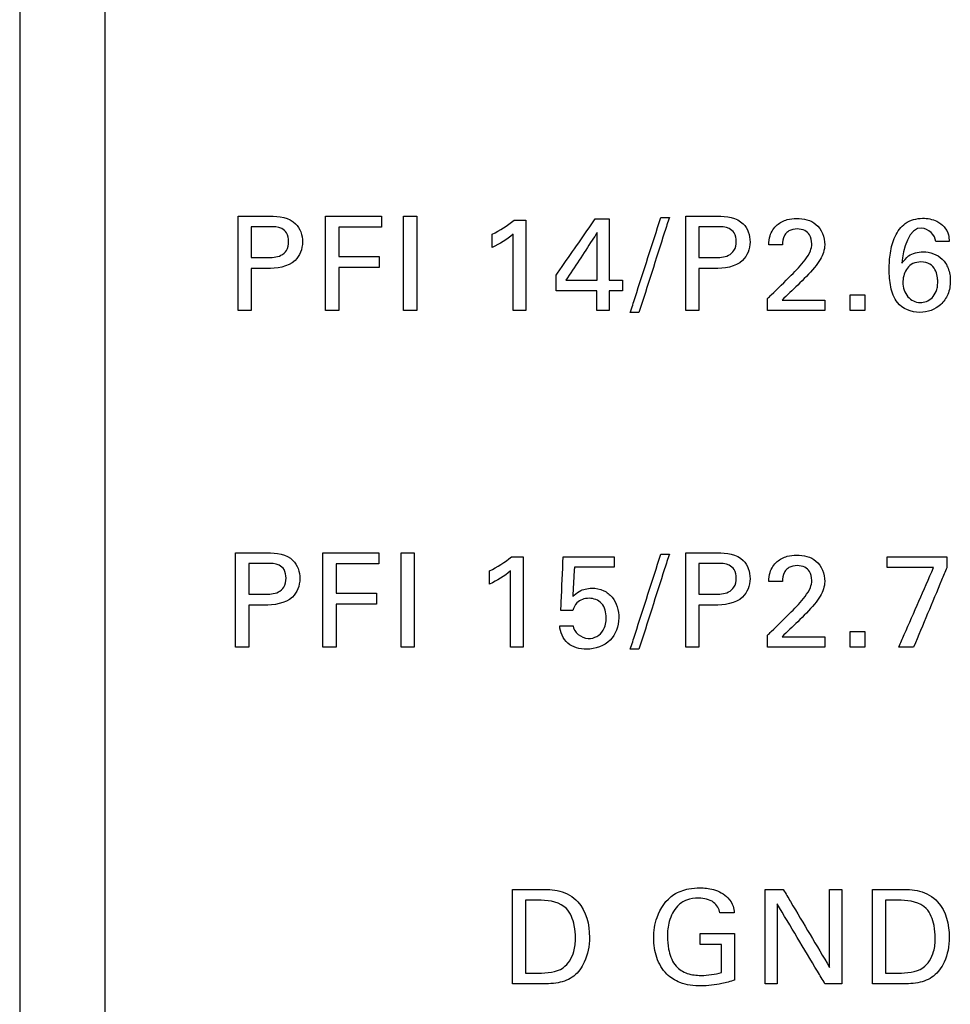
# Model space of a CAD drawing. Header units: inches. Extents: x 0 to 34, y 0 to 22.
# Tile 38 of 111: x 12.612 to 13.157, y 11.181 to 11.757. Entities that reach past the tile are written whole.
import ezdxf

# ---------------------------------------------------------------- set-up
doc = ezdxf.new("R2010")
doc.units = ezdxf.units.IN
doc.header["$LTSCALE"] = 1.87
doc.header["$MEASUREMENT"] = 0
doc.layers.add('DATUMCURVES', color=7, linetype='CONTINUOUS')

msp = doc.modelspace()

# ---------------------------------------------------------------- linework, layer by layer
at = {"layer": 'DATUMCURVES', "color": 40, "linetype": 'CONTINUOUS'}
for points, knots in [([(12.66246, 9.59732, 0.8645), (12.66246, 10.02273, 0.8645), (12.66246, 12.74535, 0.8645), (12.66246, 15.46797, 0.8645), (12.66246, 17.76518, 0.8645)], [0, 0, 0, 0, 0.15625, 1, 1, 1, 1]), ([(12.61246, 14.22296, 0.8645), (12.61246, 13.98204, 0.8645), (12.61246, 12.44016, 0.8645), (12.61246, 10.89828, 0.8645), (12.61246, 9.59732, 0.8645)], [0, 0, 0, 0, 0.15625, 1, 1, 1, 1]), ([(12.74035, 11.64207, 0.8645), (12.74131, 11.64207, 0.8645), (12.74748, 11.64207, 0.8645), (12.75364, 11.64207, 0.8645), (12.75884, 11.64207, 0.8645)], [0, 0, 0, 0, 0.15625, 1, 1, 1, 1]), ([(12.74035, 11.5869, 0.8645), (12.74035, 11.58978, 0.8645), (12.74035, 11.60816, 0.8645), (12.74035, 11.62655, 0.8645), (12.74035, 11.64207, 0.8645)], [0, 0, 0, 0, 0.15625, 1, 1, 1, 1]), ([(12.75884, 11.64207, 0.8645), (12.76406, 11.64207, 0.8645), (12.77465, 11.64059, 0.8645), (12.77941, 11.62683, 0.8645), (12.77402, 11.61277, 0.8645), (12.7627, 11.61143, 0.8645), (12.75693, 11.61143, 0.8645)], [0, 0, 0, 0, 0.279751, 0.483899, 0.69112, 1, 1, 1, 1]), ([(12.79138, 11.64207, 0.8645), (12.79309, 11.64207, 0.8645), (12.80404, 11.64207, 0.8645), (12.81499, 11.64207, 0.8645), (12.82423, 11.64207, 0.8645)], [0, 0, 0, 0, 0.15625, 1, 1, 1, 1]), ([(12.79138, 11.5869, 0.8645), (12.79138, 11.58978, 0.8645), (12.79138, 11.60816, 0.8645), (12.79138, 11.62655, 0.8645), (12.79138, 11.64207, 0.8645)], [0, 0, 0, 0, 0.15625, 1, 1, 1, 1]), ([(12.83713, 11.5869, 0.8645), (12.83713, 11.58978, 0.8645), (12.83713, 11.60816, 0.8645), (12.83713, 11.62655, 0.8645), (12.83713, 11.64207, 0.8645)], [0, 0, 0, 0, 0.15625, 1, 1, 1, 1]), ([(12.84478, 11.64207, 0.8645), (12.84478, 11.63919, 0.8645), (12.84478, 11.62081, 0.8645), (12.84478, 11.60242, 0.8645), (12.84478, 11.5869, 0.8645)], [0, 0, 0, 0, 0.15625, 1, 1, 1, 1]), ([(12.90855, 11.63977, 0.8645), (12.90855, 11.63702, 0.8645), (12.90855, 11.6194, 0.8645), (12.90855, 11.60177, 0.8645), (12.90855, 11.5869, 0.8645)], [0, 0, 0, 0, 0.15625, 1, 1, 1, 1]), ([(12.92628, 11.60745, 0.8645), (12.92747, 11.60917, 0.8645), (12.93511, 11.62017, 0.8645), (12.94275, 11.63117, 0.8645), (12.9492, 11.64045, 0.8645)], [0, 0, 0, 0, 0.15625, 1, 1, 1, 1]), ([(12.95745, 11.64045, 0.8645), (12.95745, 11.63858, 0.8645), (12.95745, 11.62662, 0.8645), (12.95745, 11.61465, 0.8645), (12.95745, 11.60455, 0.8645)], [0, 0, 0, 0, 0.15625, 1, 1, 1, 1]), ([(12.96975, 11.58568, 0.8645), (12.97068, 11.58858, 0.8645), (12.97664, 11.60715, 0.8645), (12.9826, 11.62571, 0.8645), (12.98762, 11.64137, 0.8645)], [0, 0, 0, 0, 0.15625, 1, 1, 1, 1]), ([(12.99259, 11.64137, 0.8645), (12.99166, 11.63847, 0.8645), (12.98572, 11.61991, 0.8645), (12.97979, 11.60135, 0.8645), (12.97478, 11.58568, 0.8645)], [0, 0, 0, 0, 0.15625, 1, 1, 1, 1]), ([(13.0022, 11.64207, 0.8645), (13.00317, 11.64207, 0.8645), (13.00933, 11.64207, 0.8645), (13.01549, 11.64207, 0.8645), (13.02069, 11.64207, 0.8645)], [0, 0, 0, 0, 0.15625, 1, 1, 1, 1]), ([(13.0022, 11.5869, 0.8645), (13.0022, 11.58978, 0.8645), (13.0022, 11.60816, 0.8645), (13.0022, 11.62655, 0.8645), (13.0022, 11.64207, 0.8645)], [0, 0, 0, 0, 0.15625, 1, 1, 1, 1]), ([(13.02069, 11.64207, 0.8645), (13.02592, 11.64207, 0.8645), (13.03652, 11.64059, 0.8645), (13.04126, 11.62683, 0.8645), (13.03588, 11.61277, 0.8645), (13.02455, 11.61143, 0.8645), (13.01878, 11.61143, 0.8645)], [0, 0, 0, 0, 0.279946, 0.483976, 0.691167, 1, 1, 1, 1]), ([(13.05079, 11.62533, 0.8645), (13.05084, 11.62711, 0.8645), (13.05126, 11.63145, 0.8645), (13.05504, 11.63723, 0.8645), (13.06115, 11.64029, 0.8645), (13.06909, 11.64121, 0.8645), (13.08003, 11.6388, 0.8645), (13.08349, 11.62967, 0.8645), (13.08349, 11.62533, 0.8645)], [0, 0, 0, 0, 0.107083, 0.258374, 0.390722, 0.504, 0.739219, 1, 1, 1, 1]), ([(13.12724, 11.63442, 0.8645), (13.12822, 11.63571, 0.8645), (13.13186, 11.63941, 0.8645), (13.14012, 11.64159, 0.8645), (13.14831, 11.63991, 0.8645), (13.15375, 11.63618, 0.8645), (13.15604, 11.63161, 0.8645), (13.15623, 11.62854, 0.8645), (13.15628, 11.62724, 0.8645)], [0, 0, 0, 0, 0.124997, 0.399611, 0.61905, 0.762075, 0.898584, 1, 1, 1, 1]), ([(12.74799, 11.63587, 0.8645), (12.74799, 11.63493, 0.8645), (12.74799, 11.62892, 0.8645), (12.74799, 11.62291, 0.8645), (12.74799, 11.61784, 0.8645)], [0, 0, 0, 0, 0.15625, 1, 1, 1, 1]), ([(12.75707, 11.61784, 0.8645), (12.75987, 11.61784, 0.8645), (12.76434, 11.6179, 0.8645), (12.76928, 11.62201, 0.8645), (12.77013, 11.62714, 0.8645), (12.76936, 11.63213, 0.8645), (12.76497, 11.63586, 0.8645), (12.76106, 11.63587, 0.8645), (12.75868, 11.63587, 0.8645)], [0, 0, 0, 0, 0.244837, 0.369365, 0.527987, 0.677783, 0.790969, 1, 1, 1, 1]), ([(12.82423, 11.63557, 0.8645), (12.82292, 11.63557, 0.8645), (12.81457, 11.63557, 0.8645), (12.80621, 11.63557, 0.8645), (12.79916, 11.63557, 0.8645)], [0, 0, 0, 0, 0.15625, 1, 1, 1, 1]), ([(12.79916, 11.63557, 0.8645), (12.79916, 11.63467, 0.8645), (12.79916, 11.62895, 0.8645), (12.79916, 11.62322, 0.8645), (12.79916, 11.61838, 0.8645)], [0, 0, 0, 0, 0.15625, 1, 1, 1, 1]), ([(13.00984, 11.63587, 0.8645), (13.00984, 11.63493, 0.8645), (13.00984, 11.62892, 0.8645), (13.00984, 11.62291, 0.8645), (13.00984, 11.61784, 0.8645)], [0, 0, 0, 0, 0.15625, 1, 1, 1, 1]), ([(13.01894, 11.61784, 0.8645), (13.02173, 11.61784, 0.8645), (13.0262, 11.61791, 0.8645), (13.03113, 11.62201, 0.8645), (13.03199, 11.62714, 0.8645), (13.03121, 11.63213, 0.8645), (13.02683, 11.63586, 0.8645), (13.02292, 11.63587, 0.8645), (13.02054, 11.63587, 0.8645)], [0, 0, 0, 0, 0.24465, 0.369227, 0.527953, 0.677835, 0.790995, 1, 1, 1, 1]), ([(13.06385, 11.60745, 0.8645), (13.06677, 11.6103, 0.8645), (13.07093, 11.61474, 0.8645), (13.07522, 11.62107, 0.8645), (13.07627, 11.62632, 0.8645), (13.07527, 11.63091, 0.8645), (13.07179, 11.63414, 0.8645), (13.0673, 11.63485, 0.8645), (13.06345, 11.6342, 0.8645), (13.06169, 11.63285, 0.8645), (13.06133, 11.6325, 0.8645)], [0, 0, 0, 0, 0.286657, 0.428523, 0.528217, 0.656607, 0.738178, 0.84636, 0.964965, 1, 1, 1, 1]), ([(13.15376, 11.59307, 0.8645), (13.15309, 11.5921, 0.8645), (13.14941, 11.58782, 0.8645), (13.13882, 11.58393, 0.8645), (13.12551, 11.58927, 0.8645), (13.1217, 11.6008, 0.8645), (13.121, 11.61069, 0.8645), (13.12166, 11.62073, 0.8645), (13.12366, 11.6287, 0.8645), (13.12625, 11.63313, 0.8645), (13.12724, 11.63442, 0.8645)], [0, 0, 0, 0, 0.046432, 0.22046, 0.408687, 0.540041, 0.676657, 0.80289, 0.936527, 1, 1, 1, 1]), ([(13.14842, 11.62724, 0.8645), (13.14837, 11.63099, 0.8645), (13.13465, 11.64247, 0.8645), (13.12909, 11.62237, 0.8645), (13.12871, 11.61448, 0.8645)], [0, 0, 0, 0, 0.321642, 1, 1, 1, 1]), ([(12.90123, 11.5869, 0.8645), (12.90123, 11.58922, 0.8645), (12.90123, 11.60407, 0.8645), (12.90123, 11.61892, 0.8645), (12.90123, 11.63145, 0.8645)], [0, 0, 0, 0, 0.15625, 1, 1, 1, 1]), ([(12.95034, 11.63244, 0.8645), (12.94939, 11.63098, 0.8645), (12.9433, 11.62169, 0.8645), (12.93722, 11.61239, 0.8645), (12.93208, 11.60455, 0.8645)], [0, 0, 0, 0, 0.15625, 1, 1, 1, 1]), ([(12.95034, 11.60455, 0.8645), (12.95034, 11.606, 0.8645), (12.95034, 11.6153, 0.8645), (12.95034, 11.62459, 0.8645), (12.95034, 11.63244, 0.8645)], [0, 0, 0, 0, 0.15625, 1, 1, 1, 1]), ([(13.06133, 11.6325, 0.8645), (13.06078, 11.63197, 0.8645), (13.05916, 11.62987, 0.8645), (13.0588, 11.62716, 0.8645), (13.0588, 11.62533, 0.8645)], [0, 0, 0, 0, 0.289985, 1, 1, 1, 1]), ([(13.08349, 11.62533, 0.8645), (13.08349, 11.62235, 0.8645), (13.08173, 11.61744, 0.8645), (13.07871, 11.61362, 0.8645), (13.07752, 11.61212, 0.8645)], [0, 0, 0, 0, 0.609438, 1, 1, 1, 1]), ([(12.79916, 11.61838, 0.8645), (12.80039, 11.61838, 0.8645), (12.80826, 11.61838, 0.8645), (12.81613, 11.61838, 0.8645), (12.82278, 11.61838, 0.8645)], [0, 0, 0, 0, 0.15625, 1, 1, 1, 1]), ([(13.12871, 11.61448, 0.8645), (13.1298, 11.61607, 0.8645), (13.13294, 11.61999, 0.8645), (13.14213, 11.62224, 0.8645), (13.15154, 11.61897, 0.8645), (13.1563, 11.61143, 0.8645), (13.15738, 11.60401, 0.8645), (13.15634, 11.59752, 0.8645), (13.15443, 11.59405, 0.8645), (13.15376, 11.59307, 0.8645)], [0, 0, 0, 0, 0.111014, 0.279144, 0.509406, 0.630939, 0.774794, 0.932497, 1, 1, 1, 1]), ([(12.74799, 11.61143, 0.8645), (12.74799, 11.61015, 0.8645), (12.74799, 11.60198, 0.8645), (12.74799, 11.5938, 0.8645), (12.74799, 11.5869, 0.8645)], [0, 0, 0, 0, 0.15625, 1, 1, 1, 1]), ([(12.82278, 11.61197, 0.8645), (12.82155, 11.61197, 0.8645), (12.81367, 11.61197, 0.8645), (12.8058, 11.61197, 0.8645), (12.79916, 11.61197, 0.8645)], [0, 0, 0, 0, 0.15625, 1, 1, 1, 1]), ([(12.79916, 11.61197, 0.8645), (12.79916, 11.61066, 0.8645), (12.79916, 11.60231, 0.8645), (12.79916, 11.59395, 0.8645), (12.79916, 11.5869, 0.8645)], [0, 0, 0, 0, 0.15625, 1, 1, 1, 1]), ([(13.00984, 11.61143, 0.8645), (13.00984, 11.61015, 0.8645), (13.00984, 11.60198, 0.8645), (13.00984, 11.5938, 0.8645), (13.00984, 11.5869, 0.8645)], [0, 0, 0, 0, 0.15625, 1, 1, 1, 1]), ([(13.14964, 11.60356, 0.8645), (13.14967, 11.60457, 0.8645), (13.14959, 11.60485, 0.8645), (13.14929, 11.60772, 0.8645), (13.14826, 11.61091, 0.8645), (13.1455, 11.61432, 0.8645), (13.14025, 11.61575, 0.8645), (13.13484, 11.61459, 0.8645), (13.1307, 11.61107, 0.8645), (13.12937, 11.60674, 0.8645), (13.12925, 11.604, 0.8645)], [0, 0, 0, 0, 0.070094, 0.140189, 0.280377, 0.420566, 0.560755, 0.673894, 0.787033, 1, 1, 1, 1]), ([(12.93208, 11.60455, 0.8645), (12.93303, 11.60455, 0.8645), (12.93912, 11.60455, 0.8645), (12.9452, 11.60455, 0.8645), (12.95034, 11.60455, 0.8645)], [0, 0, 0, 0, 0.15625, 1, 1, 1, 1]), ([(13.05003, 11.59386, 0.8645), (13.05075, 11.59457, 0.8645), (13.05536, 11.5991, 0.8645), (13.05996, 11.60363, 0.8645), (13.06385, 11.60745, 0.8645)], [0, 0, 0, 0, 0.15625, 1, 1, 1, 1]), ([(12.95011, 11.59837, 0.8645), (12.94887, 11.59837, 0.8645), (12.94092, 11.59837, 0.8645), (12.93298, 11.59837, 0.8645), (12.92628, 11.59837, 0.8645)], [0, 0, 0, 0, 0.15625, 1, 1, 1, 1]), ([(13.12925, 11.604, 0.8645), (13.12924, 11.60383, 0.8645), (13.12916, 11.60035, 0.8645), (13.13138, 11.59403, 0.8645), (13.13856, 11.59057, 0.8645), (13.14558, 11.59279, 0.8645), (13.14852, 11.59722, 0.8645), (13.14948, 11.60034, 0.8645), (13.14961, 11.60281, 0.8645), (13.14964, 11.60356, 0.8645)], [0, 0, 0, 0, 0.014063, 0.287045, 0.560027, 0.780014, 0.890007, 0.945003, 1, 1, 1, 1]), ([(13.05851, 11.59294, 0.8645), (13.05981, 11.59294, 0.8645), (13.06819, 11.59294, 0.8645), (13.07657, 11.59294, 0.8645), (13.08364, 11.59294, 0.8645)], [0, 0, 0, 0, 0.15625, 1, 1, 1, 1]), ([(13.08364, 11.5869, 0.8645), (13.08189, 11.5869, 0.8645), (13.07069, 11.5869, 0.8645), (13.05948, 11.5869, 0.8645), (13.05003, 11.5869, 0.8645)], [0, 0, 0, 0, 0.15625, 1, 1, 1, 1]), ([(12.73882, 11.44506, 0.8645), (12.73978, 11.44506, 0.8645), (12.74594, 11.44506, 0.8645), (12.75211, 11.44506, 0.8645), (12.7573, 11.44506, 0.8645)], [0, 0, 0, 0, 0.15625, 1, 1, 1, 1]), ([(12.73882, 11.38991, 0.8645), (12.73882, 11.39278, 0.8645), (12.73882, 11.41116, 0.8645), (12.73882, 11.42955, 0.8645), (12.73882, 11.44506, 0.8645)], [0, 0, 0, 0, 0.15625, 1, 1, 1, 1]), ([(12.7573, 11.44506, 0.8645), (12.76253, 11.44506, 0.8645), (12.77313, 11.4436, 0.8645), (12.77787, 11.42983, 0.8645), (12.77249, 11.41577, 0.8645), (12.76116, 11.41443, 0.8645), (12.75539, 11.41443, 0.8645)], [0, 0, 0, 0, 0.279896, 0.48394, 0.691145, 1, 1, 1, 1]), ([(12.78984, 11.44506, 0.8645), (12.79155, 11.44506, 0.8645), (12.8025, 11.44506, 0.8645), (12.81345, 11.44506, 0.8645), (12.82269, 11.44506, 0.8645)], [0, 0, 0, 0, 0.15625, 1, 1, 1, 1]), ([(12.78984, 11.38991, 0.8645), (12.78984, 11.39278, 0.8645), (12.78984, 11.41116, 0.8645), (12.78984, 11.42955, 0.8645), (12.78984, 11.44506, 0.8645)], [0, 0, 0, 0, 0.15625, 1, 1, 1, 1]), ([(12.83561, 11.38991, 0.8645), (12.83561, 11.39278, 0.8645), (12.83561, 11.41116, 0.8645), (12.83561, 11.42955, 0.8645), (12.83561, 11.44506, 0.8645)], [0, 0, 0, 0, 0.15625, 1, 1, 1, 1]), ([(12.84324, 11.44506, 0.8645), (12.84324, 11.44219, 0.8645), (12.84324, 11.4238, 0.8645), (12.84324, 11.40542, 0.8645), (12.84324, 11.38991, 0.8645)], [0, 0, 0, 0, 0.15625, 1, 1, 1, 1]), ([(12.96975, 11.38869, 0.8645), (12.97068, 11.39159, 0.8645), (12.97664, 11.41015, 0.8645), (12.9826, 11.42872, 0.8645), (12.98762, 11.44438, 0.8645)], [0, 0, 0, 0, 0.15625, 1, 1, 1, 1]), ([(12.99259, 11.44438, 0.8645), (12.99166, 11.44148, 0.8645), (12.98572, 11.42292, 0.8645), (12.97979, 11.40435, 0.8645), (12.97478, 11.38869, 0.8645)], [0, 0, 0, 0, 0.15625, 1, 1, 1, 1]), ([(13.0022, 11.44506, 0.8645), (13.00317, 11.44506, 0.8645), (13.00933, 11.44506, 0.8645), (13.01549, 11.44506, 0.8645), (13.02069, 11.44506, 0.8645)], [0, 0, 0, 0, 0.15625, 1, 1, 1, 1]), ([(13.0022, 11.38991, 0.8645), (13.0022, 11.39278, 0.8645), (13.0022, 11.41116, 0.8645), (13.0022, 11.42955, 0.8645), (13.0022, 11.44506, 0.8645)], [0, 0, 0, 0, 0.15625, 1, 1, 1, 1]), ([(13.02069, 11.44506, 0.8645), (13.02592, 11.44506, 0.8645), (13.03652, 11.4436, 0.8645), (13.04126, 11.42983, 0.8645), (13.03588, 11.41577, 0.8645), (13.02455, 11.41443, 0.8645), (13.01878, 11.41443, 0.8645)], [0, 0, 0, 0, 0.279896, 0.48394, 0.691145, 1, 1, 1, 1]), ([(13.05079, 11.42833, 0.8645), (13.05084, 11.43011, 0.8645), (13.05126, 11.43446, 0.8645), (13.05503, 11.44023, 0.8645), (13.06115, 11.44329, 0.8645), (13.06909, 11.4442, 0.8645), (13.08003, 11.44179, 0.8645), (13.08349, 11.43267, 0.8645), (13.08349, 11.42833, 0.8645)], [0, 0, 0, 0, 0.107015, 0.258442, 0.390768, 0.504066, 0.739348, 1, 1, 1, 1]), ([(12.74645, 11.43887, 0.8645), (12.74645, 11.43793, 0.8645), (12.74645, 11.43193, 0.8645), (12.74645, 11.42592, 0.8645), (12.74645, 11.42085, 0.8645)], [0, 0, 0, 0, 0.15625, 1, 1, 1, 1]), ([(12.75555, 11.42085, 0.8645), (12.75834, 11.42085, 0.8645), (12.76281, 11.42091, 0.8645), (12.76774, 11.42502, 0.8645), (12.7686, 11.43014, 0.8645), (12.76782, 11.43514, 0.8645), (12.76344, 11.43887, 0.8645), (12.75954, 11.43887, 0.8645), (12.75716, 11.43887, 0.8645)], [0, 0, 0, 0, 0.244659, 0.369242, 0.527974, 0.677861, 0.791022, 1, 1, 1, 1]), ([(12.82269, 11.43856, 0.8645), (12.82139, 11.43856, 0.8645), (12.81304, 11.43856, 0.8645), (12.80469, 11.43856, 0.8645), (12.79764, 11.43856, 0.8645)], [0, 0, 0, 0, 0.15625, 1, 1, 1, 1]), ([(12.79764, 11.43856, 0.8645), (12.79764, 11.43767, 0.8645), (12.79764, 11.43194, 0.8645), (12.79764, 11.42621, 0.8645), (12.79764, 11.42138, 0.8645)], [0, 0, 0, 0, 0.15625, 1, 1, 1, 1]), ([(12.90703, 11.44277, 0.8645), (12.90703, 11.44001, 0.8645), (12.90703, 11.42239, 0.8645), (12.90703, 11.40478, 0.8645), (12.90703, 11.38991, 0.8645)], [0, 0, 0, 0, 0.15625, 1, 1, 1, 1]), ([(12.9291, 11.4113, 0.8645), (12.92917, 11.41294, 0.8645), (12.92963, 11.42343, 0.8645), (12.93009, 11.43392, 0.8645), (12.93048, 11.44277, 0.8645)], [0, 0, 0, 0, 0.15625, 1, 1, 1, 1]), ([(12.93048, 11.44277, 0.8645), (12.93203, 11.44277, 0.8645), (12.94194, 11.44277, 0.8645), (12.95184, 11.44277, 0.8645), (12.9602, 11.44277, 0.8645)], [0, 0, 0, 0, 0.15625, 1, 1, 1, 1]), ([(13.00984, 11.43887, 0.8645), (13.00984, 11.43793, 0.8645), (13.00984, 11.43193, 0.8645), (13.00984, 11.42592, 0.8645), (13.00984, 11.42085, 0.8645)], [0, 0, 0, 0, 0.15625, 1, 1, 1, 1]), ([(13.01894, 11.42085, 0.8645), (13.02173, 11.42085, 0.8645), (13.0262, 11.42091, 0.8645), (13.03113, 11.42502, 0.8645), (13.03199, 11.43014, 0.8645), (13.03121, 11.43514, 0.8645), (13.02683, 11.43887, 0.8645), (13.02292, 11.43887, 0.8645), (13.02054, 11.43887, 0.8645)], [0, 0, 0, 0, 0.24465, 0.369227, 0.527953, 0.677835, 0.790995, 1, 1, 1, 1]), ([(13.06385, 11.41046, 0.8645), (13.06677, 11.4133, 0.8645), (13.07093, 11.41774, 0.8645), (13.07522, 11.42407, 0.8645), (13.07627, 11.42932, 0.8645), (13.07527, 11.4339, 0.8645), (13.07179, 11.43713, 0.8645), (13.0673, 11.43784, 0.8645), (13.06345, 11.43719, 0.8645), (13.06169, 11.43584, 0.8645), (13.06133, 11.43549, 0.8645)], [0, 0, 0, 0, 0.286513, 0.42853, 0.528405, 0.656565, 0.738128, 0.846335, 0.964969, 1, 1, 1, 1]), ([(13.12, 11.44277, 0.8645), (13.12182, 11.44277, 0.8645), (13.13346, 11.44277, 0.8645), (13.1451, 11.44277, 0.8645), (13.15492, 11.44277, 0.8645)], [0, 0, 0, 0, 0.15625, 1, 1, 1, 1]), ([(12.89969, 11.38991, 0.8645), (12.89969, 11.39223, 0.8645), (12.89969, 11.40707, 0.8645), (12.89969, 11.42191, 0.8645), (12.89969, 11.43444, 0.8645)], [0, 0, 0, 0, 0.15625, 1, 1, 1, 1]), ([(12.93705, 11.43658, 0.8645), (12.93699, 11.43569, 0.8645), (12.93666, 11.42998, 0.8645), (12.93633, 11.42428, 0.8645), (12.93606, 11.41946, 0.8645)], [0, 0, 0, 0, 0.15625, 1, 1, 1, 1]), ([(12.9602, 11.43658, 0.8645), (12.95899, 11.43658, 0.8645), (12.95128, 11.43658, 0.8645), (12.94356, 11.43658, 0.8645), (12.93705, 11.43658, 0.8645)], [0, 0, 0, 0, 0.15625, 1, 1, 1, 1]), ([(13.06133, 11.43549, 0.8645), (13.06078, 11.43497, 0.8645), (13.05916, 11.43286, 0.8645), (13.0588, 11.43016, 0.8645), (13.0588, 11.42833, 0.8645)], [0, 0, 0, 0, 0.290338, 1, 1, 1, 1]), ([(13.1472, 11.43643, 0.8645), (13.14578, 11.43643, 0.8645), (13.13672, 11.43643, 0.8645), (13.12765, 11.43643, 0.8645), (13.12, 11.43643, 0.8645)], [0, 0, 0, 0, 0.15625, 1, 1, 1, 1]), ([(13.12688, 11.38991, 0.8645), (13.12794, 11.39233, 0.8645), (13.13471, 11.40784, 0.8645), (13.14148, 11.42335, 0.8645), (13.1472, 11.43643, 0.8645)], [0, 0, 0, 0, 0.15625, 1, 1, 1, 1]), ([(13.15492, 11.43635, 0.8645), (13.1539, 11.43393, 0.8645), (13.14743, 11.41845, 0.8645), (13.14096, 11.40297, 0.8645), (13.13551, 11.38991, 0.8645)], [0, 0, 0, 0, 0.15625, 1, 1, 1, 1]), ([(13.08349, 11.42833, 0.8645), (13.08349, 11.42535, 0.8645), (13.08173, 11.42045, 0.8645), (13.07871, 11.41662, 0.8645), (13.07752, 11.41512, 0.8645)], [0, 0, 0, 0, 0.609438, 1, 1, 1, 1]), ([(12.79764, 11.42138, 0.8645), (12.79887, 11.42138, 0.8645), (12.80674, 11.42138, 0.8645), (12.8146, 11.42138, 0.8645), (12.82124, 11.42138, 0.8645)], [0, 0, 0, 0, 0.15625, 1, 1, 1, 1]), ([(12.93606, 11.41946, 0.8645), (12.93721, 11.42063, 0.8645), (12.94043, 11.42337, 0.8645), (12.94707, 11.42487, 0.8645), (12.95413, 11.42354, 0.8645), (12.9612, 11.41795, 0.8645), (12.96451, 11.40652, 0.8645), (12.96119, 11.39722, 0.8645), (12.95791, 11.39392, 0.8645)], [0, 0, 0, 0, 0.093635, 0.236841, 0.37198, 0.491255, 0.733668, 1, 1, 1, 1]), ([(12.74645, 11.41443, 0.8645), (12.74645, 11.41315, 0.8645), (12.74645, 11.40498, 0.8645), (12.74645, 11.39681, 0.8645), (12.74645, 11.38991, 0.8645)], [0, 0, 0, 0, 0.15625, 1, 1, 1, 1]), ([(12.82124, 11.41496, 0.8645), (12.82001, 11.41496, 0.8645), (12.81215, 11.41496, 0.8645), (12.80428, 11.41496, 0.8645), (12.79764, 11.41496, 0.8645)], [0, 0, 0, 0, 0.15625, 1, 1, 1, 1]), ([(12.79764, 11.41496, 0.8645), (12.79764, 11.41366, 0.8645), (12.79764, 11.40531, 0.8645), (12.79764, 11.39696, 0.8645), (12.79764, 11.38991, 0.8645)], [0, 0, 0, 0, 0.15625, 1, 1, 1, 1]), ([(12.95561, 11.40709, 0.8645), (12.95561, 11.41003, 0.8645), (12.95422, 11.41625, 0.8645), (12.9457, 11.41946, 0.8645), (12.93848, 11.41694, 0.8645), (12.93656, 11.41291, 0.8645), (12.93606, 11.4113, 0.8645)], [0, 0, 0, 0, 0.300021, 0.568392, 0.827642, 1, 1, 1, 1]), ([(13.00984, 11.41443, 0.8645), (13.00984, 11.41315, 0.8645), (13.00984, 11.40498, 0.8645), (13.00984, 11.39681, 0.8645), (13.00984, 11.38991, 0.8645)], [0, 0, 0, 0, 0.15625, 1, 1, 1, 1]), ([(13.05003, 11.39685, 0.8645), (13.05075, 11.39756, 0.8645), (13.05536, 11.4021, 0.8645), (13.05996, 11.40663, 0.8645), (13.06385, 11.41046, 0.8645)], [0, 0, 0, 0, 0.15625, 1, 1, 1, 1]), ([(12.95791, 11.39392, 0.8645), (12.95446, 11.39045, 0.8645), (12.94528, 11.38738, 0.8645), (12.93216, 11.39064, 0.8645), (12.92858, 11.39867, 0.8645), (12.92842, 11.40244, 0.8645)], [0, 0, 0, 0, 0.39225, 0.69815, 1, 1, 1, 1]), ([(12.93635, 11.40244, 0.8645), (12.93647, 11.3986, 0.8645), (12.94484, 11.39229, 0.8645), (12.95464, 11.39847, 0.8645), (12.95561, 11.40457, 0.8645), (12.95561, 11.40709, 0.8645)], [0, 0, 0, 0, 0.397522, 0.739503, 1, 1, 1, 1]), ([(13.05851, 11.39595, 0.8645), (13.05981, 11.39595, 0.8645), (13.06819, 11.39595, 0.8645), (13.07657, 11.39595, 0.8645), (13.08364, 11.39595, 0.8645)], [0, 0, 0, 0, 0.15625, 1, 1, 1, 1]), ([(13.08364, 11.38991, 0.8645), (13.08189, 11.38991, 0.8645), (13.07069, 11.38991, 0.8645), (13.05948, 11.38991, 0.8645), (13.05003, 11.38991, 0.8645)], [0, 0, 0, 0, 0.15625, 1, 1, 1, 1]), ([(12.90085, 11.24806, 0.8645), (12.90168, 11.24806, 0.8645), (12.907, 11.24806, 0.8645), (12.91232, 11.24806, 0.8645), (12.91681, 11.24806, 0.8645)], [0, 0, 0, 0, 0.15625, 1, 1, 1, 1]), ([(12.90085, 11.19292, 0.8645), (12.90085, 11.19579, 0.8645), (12.90085, 11.21417, 0.8645), (12.90085, 11.23255, 0.8645), (12.90085, 11.24806, 0.8645)], [0, 0, 0, 0, 0.15625, 1, 1, 1, 1]), ([(12.91681, 11.24806, 0.8645), (12.92069, 11.24806, 0.8645), (12.92883, 11.24822, 0.8645), (12.943, 11.23996, 0.8645), (12.94711, 11.2222, 0.8645), (12.94434, 11.20665, 0.8645), (12.93735, 11.19666, 0.8645), (12.92716, 11.19267, 0.8645), (12.92007, 11.19292, 0.8645), (12.91635, 11.19292, 0.8645)], [0, 0, 0, 0, 0.126377, 0.260576, 0.498771, 0.659794, 0.770307, 0.878599, 1, 1, 1, 1]), ([(12.98342, 11.21957, 0.8645), (12.98342, 11.22368, 0.8645), (12.98481, 11.23333, 0.8645), (12.99249, 11.24488, 0.8645), (13.00305, 11.2486, 0.8645), (13.00959, 11.24906, 0.8645), (13.01445, 11.24887, 0.8645), (13.02027, 11.24786, 0.8645), (13.02635, 11.24453, 0.8645), (13.03006, 11.23889, 0.8645), (13.03045, 11.23563, 0.8645), (13.03055, 11.23431, 0.8645)], [0, 0, 0, 0, 0.170845, 0.400083, 0.528667, 0.621339, 0.671721, 0.730142, 0.865816, 0.945192, 1, 1, 1, 1]), ([(13.04866, 11.19292, 0.8645), (13.04866, 11.19579, 0.8645), (13.04866, 11.21417, 0.8645), (13.04866, 11.23255, 0.8645), (13.04866, 11.24806, 0.8645)], [0, 0, 0, 0, 0.15625, 1, 1, 1, 1]), ([(13.05927, 11.24806, 0.8645), (13.06068, 11.24569, 0.8645), (13.06972, 11.23049, 0.8645), (13.07876, 11.21529, 0.8645), (13.08639, 11.20246, 0.8645)], [0, 0, 0, 0, 0.15625, 1, 1, 1, 1]), ([(13.08639, 11.20246, 0.8645), (13.08639, 11.20484, 0.8645), (13.08639, 11.22004, 0.8645), (13.08639, 11.23524, 0.8645), (13.08639, 11.24806, 0.8645)], [0, 0, 0, 0, 0.15625, 1, 1, 1, 1]), ([(13.09342, 11.24806, 0.8645), (13.09342, 11.24519, 0.8645), (13.09342, 11.22681, 0.8645), (13.09342, 11.20843, 0.8645), (13.09342, 11.19292, 0.8645)], [0, 0, 0, 0, 0.15625, 1, 1, 1, 1]), ([(13.11136, 11.24806, 0.8645), (13.11219, 11.24806, 0.8645), (13.11752, 11.24806, 0.8645), (13.12284, 11.24806, 0.8645), (13.12733, 11.24806, 0.8645)], [0, 0, 0, 0, 0.15625, 1, 1, 1, 1]), ([(13.11136, 11.19292, 0.8645), (13.11136, 11.19579, 0.8645), (13.11136, 11.21417, 0.8645), (13.11136, 11.23255, 0.8645), (13.11136, 11.24806, 0.8645)], [0, 0, 0, 0, 0.15625, 1, 1, 1, 1]), ([(13.12733, 11.24806, 0.8645), (13.13121, 11.24806, 0.8645), (13.13935, 11.24823, 0.8645), (13.15351, 11.23995, 0.8645), (13.15764, 11.2222, 0.8645), (13.15487, 11.20665, 0.8645), (13.14788, 11.19666, 0.8645), (13.13769, 11.19267, 0.8645), (13.1306, 11.19292, 0.8645), (13.12688, 11.19292, 0.8645)], [0, 0, 0, 0, 0.126482, 0.260576, 0.498803, 0.659815, 0.770321, 0.878606, 1, 1, 1, 1]), ([(12.90848, 11.24172, 0.8645), (12.90848, 11.2395, 0.8645), (12.90848, 11.22532, 0.8645), (12.90848, 11.21113, 0.8645), (12.90848, 11.19917, 0.8645)], [0, 0, 0, 0, 0.15625, 1, 1, 1, 1]), ([(12.93766, 11.21972, 0.8645), (12.93766, 11.22214, 0.8645), (12.93707, 11.22813, 0.8645), (12.93298, 11.23963, 0.8645), (12.92279, 11.24172, 0.8645), (12.91765, 11.24172, 0.8645)], [0, 0, 0, 0, 0.215458, 0.541922, 1, 1, 1, 1]), ([(13.02222, 11.23431, 0.8645), (13.02183, 11.2367, 0.8645), (13.01867, 11.24198, 0.8645), (13.01033, 11.24331, 0.8645), (13.00276, 11.24245, 0.8645), (12.99591, 11.23789, 0.8645), (12.99217, 11.22985, 0.8645), (12.99115, 11.22103, 0.8645), (12.99168, 11.21563, 0.8645), (12.99217, 11.21318, 0.8645)], [0, 0, 0, 0, 0.128952, 0.289462, 0.416759, 0.531059, 0.710474, 0.868159, 1, 1, 1, 1]), ([(13.11901, 11.24172, 0.8645), (13.11901, 11.2395, 0.8645), (13.11901, 11.22532, 0.8645), (13.11901, 11.21113, 0.8645), (13.11901, 11.19917, 0.8645)], [0, 0, 0, 0, 0.15625, 1, 1, 1, 1]), ([(13.14819, 11.21972, 0.8645), (13.14819, 11.22214, 0.8645), (13.1476, 11.22813, 0.8645), (13.14351, 11.23964, 0.8645), (13.13331, 11.24172, 0.8645), (13.12817, 11.24172, 0.8645)], [0, 0, 0, 0, 0.215382, 0.541731, 1, 1, 1, 1]), ([(13.08364, 11.19292, 0.8645), (13.08218, 11.19535, 0.8645), (13.07283, 11.21096, 0.8645), (13.06349, 11.22657, 0.8645), (13.0556, 11.23974, 0.8645)], [0, 0, 0, 0, 0.15625, 1, 1, 1, 1]), ([(13.0556, 11.23974, 0.8645), (13.0556, 11.2373, 0.8645), (13.0556, 11.22169, 0.8645), (13.0556, 11.20608, 0.8645), (13.0556, 11.19292, 0.8645)], [0, 0, 0, 0, 0.15625, 1, 1, 1, 1]), ([(12.91597, 11.19917, 0.8645), (12.92089, 11.19917, 0.8645), (12.93071, 11.19967, 0.8645), (12.93709, 11.21059, 0.8645), (12.93766, 11.21704, 0.8645), (12.93766, 11.21972, 0.8645)], [0, 0, 0, 0, 0.43171, 0.765023, 1, 1, 1, 1]), ([(13.03078, 11.19504, 0.8645), (13.02832, 11.19422, 0.8645), (13.02189, 11.19238, 0.8645), (13.01109, 11.19125, 0.8645), (12.99959, 11.19243, 0.8645), (12.99001, 11.19849, 0.8645), (12.98451, 11.20806, 0.8645), (12.98342, 11.21573, 0.8645), (12.98342, 11.21957, 0.8645)], [0, 0, 0, 0, 0.120868, 0.31037, 0.504525, 0.645832, 0.821392, 1, 1, 1, 1]), ([(13.01053, 11.22224, 0.8645), (13.01159, 11.22224, 0.8645), (13.01834, 11.22224, 0.8645), (13.02509, 11.22224, 0.8645), (13.03078, 11.22224, 0.8645)], [0, 0, 0, 0, 0.15625, 1, 1, 1, 1]), ([(13.03078, 11.22224, 0.8645), (13.03078, 11.22082, 0.8645), (13.03078, 11.21176, 0.8645), (13.03078, 11.20269, 0.8645), (13.03078, 11.19504, 0.8645)], [0, 0, 0, 0, 0.15625, 1, 1, 1, 1]), ([(13.1265, 11.19917, 0.8645), (13.13142, 11.19917, 0.8645), (13.14124, 11.19967, 0.8645), (13.14762, 11.21059, 0.8645), (13.14819, 11.21704, 0.8645), (13.14819, 11.21972, 0.8645)], [0, 0, 0, 0, 0.431688, 0.765013, 1, 1, 1, 1]), ([(12.99217, 11.21318, 0.8645), (12.99225, 11.21277, 0.8645), (12.99303, 11.20918, 0.8645), (12.99532, 11.20303, 0.8645), (13.00305, 11.19834, 0.8645), (13.01249, 11.1974, 0.8645), (13.01927, 11.19838, 0.8645), (13.02313, 11.19955, 0.8645)], [0, 0, 0, 0, 0.031756, 0.278581, 0.480544, 0.689085, 1, 1, 1, 1]), ([(13.02313, 11.19955, 0.8645), (13.02313, 11.2004, 0.8645), (13.02313, 11.20585, 0.8645), (13.02313, 11.2113, 0.8645), (13.02313, 11.21591, 0.8645)], [0, 0, 0, 0, 0.15625, 1, 1, 1, 1]), ([(12.91635, 11.19292, 0.8645), (12.91554, 11.19292, 0.8645), (12.91037, 11.19292, 0.8645), (12.90521, 11.19292, 0.8645), (12.90085, 11.19292, 0.8645)], [0, 0, 0, 0, 0.15625, 1, 1, 1, 1]), ([(13.12688, 11.19292, 0.8645), (13.12607, 11.19292, 0.8645), (13.1209, 11.19292, 0.8645), (13.11573, 11.19292, 0.8645), (13.11136, 11.19292, 0.8645)], [0, 0, 0, 0, 0.15625, 1, 1, 1, 1])]:
    msp.add_open_spline(points, degree=3, knots=knots, dxfattribs=at)
for points in [[(12.82423, 11.64207, 0.8645), (12.82423, 11.6399, 0.8645), (12.82423, 11.63774, 0.8645), (12.82423, 11.63557, 0.8645)], [(12.83713, 11.64207, 0.8645), (12.83968, 11.64207, 0.8645), (12.84223, 11.64207, 0.8645), (12.84478, 11.64207, 0.8645)], [(12.88892, 11.63145, 0.8645), (12.89344, 11.6338, 0.8645), (12.89786, 11.63648, 0.8645), (12.90175, 11.63977, 0.8645)], [(12.90175, 11.63977, 0.8645), (12.90402, 11.63977, 0.8645), (12.90628, 11.63977, 0.8645), (12.90855, 11.63977, 0.8645)], [(12.9492, 11.64045, 0.8645), (12.95195, 11.64045, 0.8645), (12.9547, 11.64045, 0.8645), (12.95745, 11.64045, 0.8645)], [(12.98762, 11.64137, 0.8645), (12.98928, 11.64137, 0.8645), (12.99093, 11.64137, 0.8645), (12.99259, 11.64137, 0.8645)], [(12.75868, 11.63587, 0.8645), (12.75511, 11.63587, 0.8645), (12.75155, 11.63587, 0.8645), (12.74799, 11.63587, 0.8645)], [(13.02054, 11.63587, 0.8645), (13.01697, 11.63587, 0.8645), (13.01341, 11.63587, 0.8645), (13.00984, 11.63587, 0.8645)], [(12.90123, 11.63145, 0.8645), (12.89752, 11.62835, 0.8645), (12.8933, 11.62585, 0.8645), (12.88892, 11.62381, 0.8645)], [(12.88892, 11.62381, 0.8645), (12.88892, 11.62636, 0.8645), (12.88892, 11.6289, 0.8645), (12.88892, 11.63145, 0.8645)], [(13.15628, 11.62724, 0.8645), (13.15366, 11.62724, 0.8645), (13.15104, 11.62724, 0.8645), (13.14842, 11.62724, 0.8645)], [(13.0588, 11.62533, 0.8645), (13.05613, 11.62533, 0.8645), (13.05346, 11.62533, 0.8645), (13.05079, 11.62533, 0.8645)], [(12.74799, 11.61784, 0.8645), (12.75102, 11.61784, 0.8645), (12.75404, 11.61784, 0.8645), (12.75707, 11.61784, 0.8645)], [(12.82278, 11.61838, 0.8645), (12.82278, 11.61625, 0.8645), (12.82278, 11.61411, 0.8645), (12.82278, 11.61197, 0.8645)], [(13.00984, 11.61784, 0.8645), (13.01287, 11.61784, 0.8645), (13.01591, 11.61784, 0.8645), (13.01894, 11.61784, 0.8645)], [(12.75693, 11.61143, 0.8645), (12.75395, 11.61143, 0.8645), (12.75097, 11.61143, 0.8645), (12.74799, 11.61143, 0.8645)], [(13.01878, 11.61143, 0.8645), (13.0158, 11.61143, 0.8645), (13.01282, 11.61143, 0.8645), (13.00984, 11.61143, 0.8645)], [(13.07752, 11.61212, 0.8645), (13.07456, 11.60839, 0.8645), (13.07111, 11.60509, 0.8645), (13.06774, 11.60173, 0.8645)], [(12.92628, 11.59837, 0.8645), (12.92628, 11.60139, 0.8645), (12.92628, 11.60442, 0.8645), (12.92628, 11.60745, 0.8645)], [(12.95745, 11.60455, 0.8645), (12.96002, 11.60455, 0.8645), (12.96259, 11.60455, 0.8645), (12.96516, 11.60455, 0.8645)], [(12.96516, 11.60455, 0.8645), (12.96516, 11.60249, 0.8645), (12.96516, 11.60043, 0.8645), (12.96516, 11.59837, 0.8645)], [(12.95011, 11.5869, 0.8645), (12.95011, 11.59072, 0.8645), (12.95011, 11.59454, 0.8645), (12.95011, 11.59837, 0.8645)], [(12.96516, 11.59837, 0.8645), (12.96259, 11.59837, 0.8645), (12.96002, 11.59837, 0.8645), (12.95745, 11.59837, 0.8645)], [(12.95745, 11.59837, 0.8645), (12.95745, 11.59454, 0.8645), (12.95745, 11.59072, 0.8645), (12.95745, 11.5869, 0.8645)], [(13.06774, 11.60173, 0.8645), (13.06466, 11.5988, 0.8645), (13.06158, 11.59587, 0.8645), (13.05851, 11.59294, 0.8645)], [(13.05003, 11.5869, 0.8645), (13.05003, 11.58922, 0.8645), (13.05003, 11.59154, 0.8645), (13.05003, 11.59386, 0.8645)], [(13.08364, 11.59294, 0.8645), (13.08364, 11.59093, 0.8645), (13.08364, 11.58892, 0.8645), (13.08364, 11.5869, 0.8645)], [(13.09846, 11.59607, 0.8645), (13.10129, 11.59607, 0.8645), (13.10411, 11.59607, 0.8645), (13.10694, 11.59607, 0.8645)], [(13.09846, 11.5869, 0.8645), (13.09846, 11.58996, 0.8645), (13.09846, 11.59302, 0.8645), (13.09846, 11.59607, 0.8645)], [(13.10694, 11.59607, 0.8645), (13.10694, 11.59302, 0.8645), (13.10694, 11.58996, 0.8645), (13.10694, 11.5869, 0.8645)], [(12.74799, 11.5869, 0.8645), (12.74544, 11.5869, 0.8645), (12.7429, 11.5869, 0.8645), (12.74035, 11.5869, 0.8645)], [(12.79916, 11.5869, 0.8645), (12.79657, 11.5869, 0.8645), (12.79397, 11.5869, 0.8645), (12.79138, 11.5869, 0.8645)], [(12.84478, 11.5869, 0.8645), (12.84223, 11.5869, 0.8645), (12.83968, 11.5869, 0.8645), (12.83713, 11.5869, 0.8645)], [(12.90855, 11.5869, 0.8645), (12.90611, 11.5869, 0.8645), (12.90367, 11.5869, 0.8645), (12.90123, 11.5869, 0.8645)], [(12.95745, 11.5869, 0.8645), (12.955, 11.5869, 0.8645), (12.95255, 11.5869, 0.8645), (12.95011, 11.5869, 0.8645)], [(13.00984, 11.5869, 0.8645), (13.00729, 11.5869, 0.8645), (13.00475, 11.5869, 0.8645), (13.0022, 11.5869, 0.8645)], [(13.10694, 11.5869, 0.8645), (13.10411, 11.5869, 0.8645), (13.10129, 11.5869, 0.8645), (13.09846, 11.5869, 0.8645)], [(12.97478, 11.58568, 0.8645), (12.9731, 11.58568, 0.8645), (12.97142, 11.58568, 0.8645), (12.96975, 11.58568, 0.8645)], [(12.82269, 11.44506, 0.8645), (12.82269, 11.44289, 0.8645), (12.82269, 11.44073, 0.8645), (12.82269, 11.43856, 0.8645)], [(12.83561, 11.44506, 0.8645), (12.83815, 11.44506, 0.8645), (12.8407, 11.44506, 0.8645), (12.84324, 11.44506, 0.8645)], [(12.98762, 11.44438, 0.8645), (12.98928, 11.44438, 0.8645), (12.99093, 11.44438, 0.8645), (12.99259, 11.44438, 0.8645)], [(12.75716, 11.43887, 0.8645), (12.75359, 11.43887, 0.8645), (12.75002, 11.43887, 0.8645), (12.74645, 11.43887, 0.8645)], [(12.88739, 11.43444, 0.8645), (12.89191, 11.43681, 0.8645), (12.89634, 11.43947, 0.8645), (12.90022, 11.44277, 0.8645)], [(12.90022, 11.44277, 0.8645), (12.90249, 11.44277, 0.8645), (12.90476, 11.44277, 0.8645), (12.90703, 11.44277, 0.8645)], [(12.9602, 11.44277, 0.8645), (12.9602, 11.4407, 0.8645), (12.9602, 11.43864, 0.8645), (12.9602, 11.43658, 0.8645)], [(13.02054, 11.43887, 0.8645), (13.01697, 11.43887, 0.8645), (13.01341, 11.43887, 0.8645), (13.00984, 11.43887, 0.8645)], [(13.12, 11.43643, 0.8645), (13.12, 11.43854, 0.8645), (13.12, 11.44066, 0.8645), (13.12, 11.44277, 0.8645)], [(13.15492, 11.44277, 0.8645), (13.15492, 11.44063, 0.8645), (13.15492, 11.43849, 0.8645), (13.15492, 11.43635, 0.8645)], [(12.89969, 11.43444, 0.8645), (12.89599, 11.43135, 0.8645), (12.89176, 11.42886, 0.8645), (12.88739, 11.4268, 0.8645)], [(12.88739, 11.4268, 0.8645), (12.88739, 11.42935, 0.8645), (12.88739, 11.43189, 0.8645), (12.88739, 11.43444, 0.8645)], [(13.0588, 11.42833, 0.8645), (13.05613, 11.42833, 0.8645), (13.05346, 11.42833, 0.8645), (13.05079, 11.42833, 0.8645)], [(12.74645, 11.42085, 0.8645), (12.74949, 11.42085, 0.8645), (12.75252, 11.42085, 0.8645), (12.75555, 11.42085, 0.8645)], [(12.82124, 11.42138, 0.8645), (12.82124, 11.41924, 0.8645), (12.82124, 11.4171, 0.8645), (12.82124, 11.41496, 0.8645)], [(13.00984, 11.42085, 0.8645), (13.01287, 11.42085, 0.8645), (13.01591, 11.42085, 0.8645), (13.01894, 11.42085, 0.8645)], [(12.75539, 11.41443, 0.8645), (12.75241, 11.41443, 0.8645), (12.74943, 11.41443, 0.8645), (12.74645, 11.41443, 0.8645)], [(13.01878, 11.41443, 0.8645), (13.0158, 11.41443, 0.8645), (13.01282, 11.41443, 0.8645), (13.00984, 11.41443, 0.8645)], [(13.07752, 11.41512, 0.8645), (13.07456, 11.4114, 0.8645), (13.07112, 11.40808, 0.8645), (13.06774, 11.40473, 0.8645)], [(12.93606, 11.4113, 0.8645), (12.93374, 11.4113, 0.8645), (12.93142, 11.4113, 0.8645), (12.9291, 11.4113, 0.8645)], [(12.92842, 11.40244, 0.8645), (12.93106, 11.40244, 0.8645), (12.93371, 11.40244, 0.8645), (12.93635, 11.40244, 0.8645)], [(13.06774, 11.40473, 0.8645), (13.06466, 11.40181, 0.8645), (13.06158, 11.39888, 0.8645), (13.05851, 11.39595, 0.8645)], [(13.05003, 11.38991, 0.8645), (13.05003, 11.39222, 0.8645), (13.05003, 11.39454, 0.8645), (13.05003, 11.39685, 0.8645)], [(13.09846, 11.39908, 0.8645), (13.10129, 11.39908, 0.8645), (13.10411, 11.39908, 0.8645), (13.10694, 11.39908, 0.8645)], [(13.09846, 11.38991, 0.8645), (13.09846, 11.39297, 0.8645), (13.09846, 11.39602, 0.8645), (13.09846, 11.39908, 0.8645)], [(13.10694, 11.39908, 0.8645), (13.10694, 11.39602, 0.8645), (13.10694, 11.39297, 0.8645), (13.10694, 11.38991, 0.8645)], [(13.08364, 11.39595, 0.8645), (13.08364, 11.39393, 0.8645), (13.08364, 11.39192, 0.8645), (13.08364, 11.38991, 0.8645)], [(12.74645, 11.38991, 0.8645), (12.74391, 11.38991, 0.8645), (12.74136, 11.38991, 0.8645), (12.73882, 11.38991, 0.8645)], [(12.79764, 11.38991, 0.8645), (12.79504, 11.38991, 0.8645), (12.79244, 11.38991, 0.8645), (12.78984, 11.38991, 0.8645)], [(12.84324, 11.38991, 0.8645), (12.8407, 11.38991, 0.8645), (12.83815, 11.38991, 0.8645), (12.83561, 11.38991, 0.8645)], [(12.90703, 11.38991, 0.8645), (12.90458, 11.38991, 0.8645), (12.90214, 11.38991, 0.8645), (12.89969, 11.38991, 0.8645)], [(12.97478, 11.38869, 0.8645), (12.9731, 11.38869, 0.8645), (12.97142, 11.38869, 0.8645), (12.96975, 11.38869, 0.8645)], [(13.00984, 11.38991, 0.8645), (13.00729, 11.38991, 0.8645), (13.00475, 11.38991, 0.8645), (13.0022, 11.38991, 0.8645)], [(13.10694, 11.38991, 0.8645), (13.10411, 11.38991, 0.8645), (13.10129, 11.38991, 0.8645), (13.09846, 11.38991, 0.8645)], [(13.13551, 11.38991, 0.8645), (13.13263, 11.38991, 0.8645), (13.12975, 11.38991, 0.8645), (13.12688, 11.38991, 0.8645)], [(13.04866, 11.24806, 0.8645), (13.05219, 11.24806, 0.8645), (13.05573, 11.24806, 0.8645), (13.05927, 11.24806, 0.8645)], [(13.08639, 11.24806, 0.8645), (13.08873, 11.24806, 0.8645), (13.09108, 11.24806, 0.8645), (13.09342, 11.24806, 0.8645)], [(12.91765, 11.24172, 0.8645), (12.91459, 11.24172, 0.8645), (12.91154, 11.24172, 0.8645), (12.90848, 11.24172, 0.8645)], [(13.12817, 11.24172, 0.8645), (13.12512, 11.24172, 0.8645), (13.12206, 11.24172, 0.8645), (13.11901, 11.24172, 0.8645)], [(13.03055, 11.23431, 0.8645), (13.02778, 11.23431, 0.8645), (13.025, 11.23431, 0.8645), (13.02222, 11.23431, 0.8645)], [(13.01053, 11.21591, 0.8645), (13.01053, 11.21802, 0.8645), (13.01053, 11.22013, 0.8645), (13.01053, 11.22224, 0.8645)], [(13.02313, 11.21591, 0.8645), (13.01893, 11.21591, 0.8645), (13.01473, 11.21591, 0.8645), (13.01053, 11.21591, 0.8645)], [(12.90848, 11.19917, 0.8645), (12.91098, 11.19917, 0.8645), (12.91347, 11.19917, 0.8645), (12.91597, 11.19917, 0.8645)], [(13.11901, 11.19917, 0.8645), (13.12151, 11.19917, 0.8645), (13.124, 11.19917, 0.8645), (13.1265, 11.19917, 0.8645)], [(13.0556, 11.19292, 0.8645), (13.05329, 11.19292, 0.8645), (13.05097, 11.19292, 0.8645), (13.04866, 11.19292, 0.8645)], [(13.09342, 11.19292, 0.8645), (13.09016, 11.19292, 0.8645), (13.0869, 11.19292, 0.8645), (13.08364, 11.19292, 0.8645)]]:
    msp.add_open_spline(points, degree=3, dxfattribs=at)

doc.saveas('drawing.dxf')
